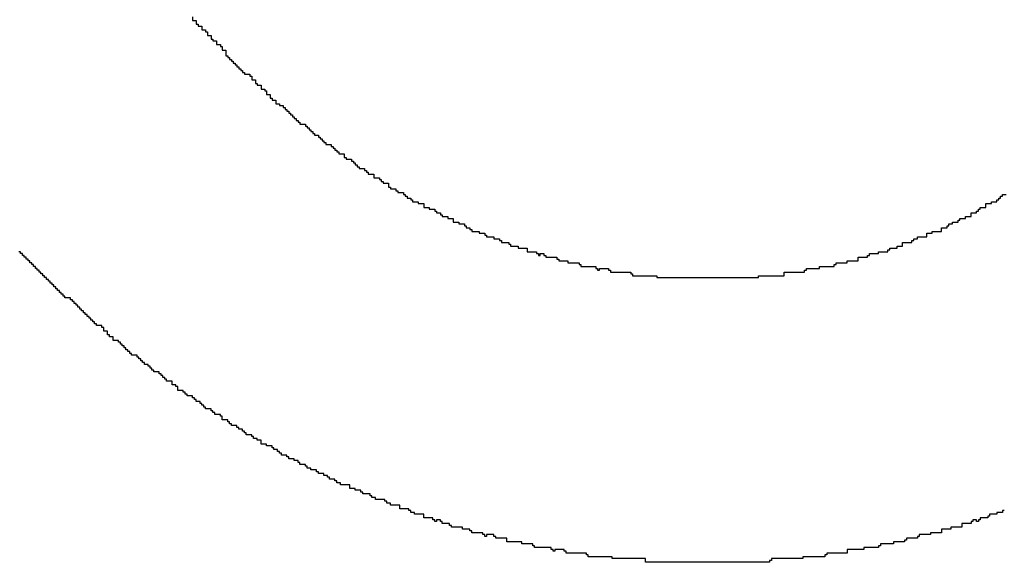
# Model space of a CAD drawing. Header units: millimetres. Extents: x -0.08 to 3.17, y -0.08 to 4.88.
# Tile 31 of 256: x 1.24 to 1.38, y 0.31 to 0.39. Entities that reach past the tile are written whole.
import ezdxf

# ---------------------------------------------------------------- set-up
doc = ezdxf.new("R2010")
doc.units = ezdxf.units.MM
doc.header["$MEASUREMENT"] = 0
doc.layers.add('TopOverlay', color=2, linetype='Continuous')

msp = doc.modelspace()

# ---------------------------------------------------------------- linework, layer by layer
at = {"layer": 'TopOverlay'}
for p, q in [((1.26187, 0.38976), (1.26187, 0.38924)), ((1.26187, 0.38924), (1.26239, 0.38924)), ((1.26239, 0.38924), (1.26239, 0.38872)), ((1.26239, 0.38872), (1.26265, 0.38872)), ((1.26265, 0.38872), (1.26265, 0.38846)), ((1.26265, 0.38846), (1.26317, 0.38846)), ((1.26317, 0.38846), (1.26317, 0.38794)), ((1.26317, 0.38794), (1.26369, 0.38794)), ((1.26369, 0.38794), (1.26369, 0.38768)), ((1.26369, 0.38768), (1.26395, 0.38768)), ((1.26395, 0.38768), (1.26395, 0.38716)), ((1.26395, 0.38716), (1.26447, 0.38716)), ((1.26447, 0.38716), (1.26447, 0.38664)), ((1.26447, 0.38664), (1.26473, 0.38664)), ((1.26473, 0.38664), (1.26473, 0.38638)), ((1.26473, 0.38638), (1.26525, 0.38638)), ((1.26525, 0.38638), (1.26525, 0.38586)), ((1.26525, 0.38586), (1.26577, 0.38586)), ((1.26577, 0.38586), (1.26577, 0.3856)), ((1.26577, 0.3856), (1.26603, 0.3856)), ((1.26603, 0.3856), (1.26603, 0.38508)), ((1.26603, 0.38508), (1.26655, 0.38508)), ((1.26655, 0.38508), (1.26655, 0.3843)), ((1.26655, 0.3843), (1.26681, 0.3843)), ((1.26681, 0.3843), (1.26681, 0.38404)), ((1.26681, 0.38404), (1.26707, 0.38404)), ((1.26707, 0.38404), (1.26707, 0.38378)), ((1.26707, 0.38378), (1.26733, 0.38378)), ((1.26733, 0.38378), (1.26733, 0.38352)), ((1.26733, 0.38352), (1.26759, 0.38352)), ((1.26759, 0.38352), (1.26759, 0.38326)), ((1.26759, 0.38326), (1.26785, 0.38326)), ((1.26785, 0.38326), (1.26785, 0.383)), ((1.26785, 0.383), (1.26811, 0.383)), ((1.26811, 0.383), (1.26811, 0.38274)), ((1.26811, 0.38274), (1.26837, 0.38274)), ((1.26837, 0.38274), (1.26837, 0.38248)), ((1.26837, 0.38248), (1.26863, 0.38248)), ((1.26863, 0.38248), (1.26863, 0.38222)), ((1.26863, 0.38222), (1.26889, 0.38222)), ((1.26889, 0.38222), (1.26889, 0.38196)), ((1.26889, 0.38196), (1.26915, 0.38196)), ((1.26915, 0.38196), (1.26915, 0.3817)), ((1.26915, 0.3817), (1.26993, 0.3817)), ((1.26993, 0.3817), (1.26993, 0.38144)), ((1.26993, 0.38144), (1.27019, 0.38144)), ((1.27019, 0.38144), (1.27019, 0.38092)), ((1.27019, 0.38092), (1.27071, 0.38092)), ((1.27071, 0.38092), (1.27071, 0.3804)), ((1.27071, 0.3804), (1.27097, 0.3804)), ((1.27097, 0.3804), (1.27097, 0.38014)), ((1.27097, 0.38014), (1.27149, 0.38014)), ((1.27149, 0.38014), (1.27149, 0.37962)), ((1.27149, 0.37962), (1.27201, 0.37962)), ((1.27201, 0.37962), (1.27201, 0.37936)), ((1.27201, 0.37936), (1.27227, 0.37936)), ((1.27227, 0.37936), (1.27227, 0.37884)), ((1.27227, 0.37884), (1.27279, 0.37884)), ((1.27279, 0.37884), (1.27279, 0.37832)), ((1.27279, 0.37832), (1.27305, 0.37832)), ((1.27305, 0.37832), (1.27305, 0.37806)), ((1.27305, 0.37806), (1.27357, 0.37806)), ((1.27357, 0.37806), (1.27357, 0.37754)), ((1.27357, 0.37754), (1.27409, 0.37754)), ((1.27409, 0.37754), (1.27409, 0.37728)), ((1.27409, 0.37728), (1.27461, 0.37728)), ((1.27461, 0.37728), (1.27461, 0.37702)), ((1.27461, 0.37702), (1.27487, 0.37702)), ((1.27487, 0.37702), (1.27487, 0.37676)), ((1.27487, 0.37676), (1.27513, 0.37676)), ((1.27513, 0.37676), (1.27513, 0.3765)), ((1.27513, 0.3765), (1.27539, 0.3765)), ((1.27539, 0.3765), (1.27539, 0.37624)), ((1.27539, 0.37624), (1.27565, 0.37624)), ((1.27565, 0.37624), (1.27565, 0.37598)), ((1.27565, 0.37598), (1.27591, 0.37598)), ((1.27591, 0.37598), (1.27591, 0.37572)), ((1.27591, 0.37572), (1.27617, 0.37572)), ((1.27617, 0.37572), (1.27617, 0.37546)), ((1.27617, 0.37546), (1.27643, 0.37546)), ((1.27643, 0.37546), (1.27643, 0.3752)), ((1.27643, 0.3752), (1.27669, 0.3752)), ((1.27669, 0.3752), (1.27669, 0.37494)), ((1.27669, 0.37494), (1.27695, 0.37494)), ((1.27695, 0.37494), (1.27695, 0.37468)), ((1.27695, 0.37468), (1.27773, 0.37468)), ((1.27773, 0.37468), (1.27773, 0.37442)), ((1.27773, 0.37442), (1.27799, 0.37442)), ((1.27799, 0.37442), (1.27799, 0.37416)), ((1.27799, 0.37416), (1.27825, 0.37416)), ((1.27825, 0.37416), (1.27825, 0.3739)), ((1.27825, 0.3739), (1.27851, 0.3739)), ((1.27851, 0.3739), (1.27851, 0.37364)), ((1.27851, 0.37364), (1.27877, 0.37364)), ((1.27877, 0.37364), (1.27877, 0.37338)), ((1.27877, 0.37338), (1.27903, 0.37338)), ((1.27903, 0.37338), (1.27903, 0.37312)), ((1.27903, 0.37312), (1.27955, 0.37312)), ((1.27955, 0.37312), (1.27955, 0.37286)), ((1.27955, 0.37286), (1.27981, 0.37286)), ((1.27981, 0.37286), (1.27981, 0.3726)), ((1.27981, 0.3726), (1.28007, 0.3726)), ((1.28007, 0.3726), (1.28007, 0.37234)), ((1.28007, 0.37234), (1.28033, 0.37234)), ((1.28033, 0.37234), (1.28033, 0.37208)), ((1.28033, 0.37208), (1.28059, 0.37208)), ((1.28059, 0.37208), (1.28059, 0.37182)), ((1.28059, 0.37182), (1.28137, 0.37182)), ((1.28137, 0.37182), (1.28137, 0.37156)), ((1.28137, 0.37156), (1.28163, 0.37156)), ((1.28163, 0.37156), (1.28163, 0.3713)), ((1.28163, 0.3713), (1.28189, 0.3713)), ((1.28189, 0.3713), (1.28189, 0.37104)), ((1.28189, 0.37104), (1.28215, 0.37104)), ((1.28215, 0.37104), (1.28215, 0.37078)), ((1.28215, 0.37078), (1.28241, 0.37078)), ((1.28241, 0.37078), (1.28241, 0.37052)), ((1.28241, 0.37052), (1.28319, 0.37052)), ((1.28319, 0.37052), (1.28319, 0.37)), ((1.28319, 0.37), (1.28345, 0.37)), ((1.28345, 0.37), (1.28345, 0.36974)), ((1.28345, 0.36974), (1.28423, 0.36974)), ((1.28423, 0.36974), (1.28423, 0.36948)), ((1.28423, 0.36948), (1.28449, 0.36948)), ((1.28449, 0.36948), (1.28449, 0.36922)), ((1.28449, 0.36922), (1.28475, 0.36922)), ((1.28475, 0.36922), (1.28475, 0.36896)), ((1.28475, 0.36896), (1.28501, 0.36896)), ((1.28501, 0.36896), (1.28501, 0.3687)), ((1.28501, 0.3687), (1.28527, 0.3687)), ((1.28527, 0.3687), (1.28527, 0.36844)), ((1.28527, 0.36844), (1.28605, 0.36844)), ((1.28605, 0.36844), (1.28605, 0.36818)), ((1.28605, 0.36818), (1.28631, 0.36818)), ((1.28631, 0.36818), (1.28631, 0.36792)), ((1.28631, 0.36792), (1.28657, 0.36792)), ((1.28657, 0.36792), (1.28657, 0.36766)), ((1.28657, 0.36766), (1.28735, 0.36766)), ((1.28735, 0.36766), (1.28735, 0.36714)), ((1.28735, 0.36714), (1.28813, 0.36714)), ((1.28813, 0.36714), (1.28813, 0.36688)), ((1.28813, 0.36688), (1.28839, 0.36688)), ((1.28839, 0.36688), (1.28839, 0.36662)), ((1.28839, 0.36662), (1.28865, 0.36662)), ((1.28865, 0.36662), (1.28865, 0.36636)), ((1.28865, 0.36636), (1.28943, 0.36636)), ((1.28943, 0.36636), (1.28943, 0.36584)), ((1.28943, 0.36584), (1.28969, 0.36584)), ((1.28969, 0.36584), (1.28969, 0.36558)), ((1.28969, 0.36558), (1.29047, 0.36558)), ((1.29047, 0.36558), (1.29047, 0.36532)), ((1.29047, 0.36532), (1.29073, 0.36532)), ((1.29073, 0.36532), (1.29073, 0.36506)), ((1.29073, 0.36506), (1.29151, 0.36506)), ((1.29151, 0.36506), (1.29151, 0.3648)), ((1.29151, 0.3648), (1.29177, 0.3648)), ((1.29177, 0.3648), (1.29177, 0.36454)), ((1.29177, 0.36454), (1.29203, 0.36454)), ((1.29203, 0.36454), (1.29203, 0.36428)), ((1.29203, 0.36428), (1.29255, 0.36428)), ((1.29255, 0.36428), (1.29255, 0.36402)), ((1.37524, 0.36402), (1.37524, 0.36428)), ((1.37524, 0.36428), (1.3755, 0.36428)), ((1.3755, 0.36428), (1.3755, 0.36454)), ((1.3755, 0.36454), (1.37576, 0.36454)), ((1.37576, 0.36454), (1.37576, 0.3648)), ((1.37576, 0.3648), (1.37628, 0.3648)), ((1.29255, 0.36402), (1.29281, 0.36402)), ((1.29281, 0.36402), (1.29281, 0.36376)), ((1.29281, 0.36376), (1.29359, 0.36376)), ((1.29359, 0.36376), (1.29359, 0.3635)), ((1.29359, 0.3635), (1.29437, 0.3635)), ((1.29437, 0.3635), (1.29437, 0.36298)), ((1.29437, 0.36298), (1.29515, 0.36298)), ((1.29515, 0.36298), (1.29515, 0.36272)), ((1.37264, 0.36272), (1.37264, 0.36298)), ((1.37264, 0.36298), (1.37342, 0.36298)), ((1.37342, 0.36298), (1.37342, 0.3635)), ((1.37342, 0.3635), (1.3742, 0.3635)), ((1.3742, 0.3635), (1.3742, 0.36376)), ((1.3742, 0.36376), (1.37498, 0.36376)), ((1.37498, 0.36376), (1.37498, 0.36402)), ((1.37498, 0.36402), (1.37524, 0.36402)), ((1.29515, 0.36272), (1.29593, 0.36272)), ((1.29593, 0.36272), (1.29593, 0.36246)), ((1.29593, 0.36246), (1.29619, 0.36246)), ((1.29619, 0.36246), (1.29619, 0.3622)), ((1.29619, 0.3622), (1.29671, 0.3622)), ((1.29671, 0.3622), (1.29671, 0.36194)), ((1.29671, 0.36194), (1.29697, 0.36194)), ((1.29697, 0.36194), (1.29697, 0.36168)), ((1.29697, 0.36168), (1.29775, 0.36168)), ((1.29775, 0.36168), (1.29775, 0.36142)), ((1.29775, 0.36142), (1.29853, 0.36142)), ((1.29853, 0.36142), (1.29853, 0.3609)), ((1.36978, 0.36116), (1.36978, 0.36142)), ((1.36978, 0.36142), (1.37056, 0.36142)), ((1.37056, 0.36142), (1.37056, 0.36168)), ((1.37056, 0.36168), (1.37134, 0.36168)), ((1.37134, 0.36168), (1.37134, 0.3622)), ((1.37134, 0.3622), (1.37212, 0.3622)), ((1.37212, 0.3622), (1.37212, 0.36246)), ((1.37212, 0.36246), (1.37238, 0.36246)), ((1.37238, 0.36246), (1.37238, 0.36272)), ((1.37238, 0.36272), (1.37264, 0.36272)), ((1.29853, 0.3609), (1.29931, 0.3609)), ((1.29931, 0.3609), (1.29931, 0.36064)), ((1.29931, 0.36064), (1.30009, 0.36064)), ((1.30009, 0.36064), (1.30009, 0.36038)), ((1.30009, 0.36038), (1.30035, 0.36038)), ((1.30035, 0.36038), (1.30035, 0.36012)), ((1.30035, 0.36012), (1.30087, 0.36012)), ((1.30087, 0.36012), (1.30087, 0.35986)), ((1.36718, 0.3596), (1.36718, 0.36012)), ((1.36718, 0.36012), (1.36796, 0.36012)), ((1.36796, 0.36012), (1.36796, 0.36038)), ((1.36796, 0.36038), (1.36822, 0.36038)), ((1.36822, 0.36038), (1.36822, 0.36064)), ((1.36822, 0.36064), (1.36874, 0.36064)), ((1.36874, 0.36064), (1.36874, 0.3609)), ((1.36874, 0.3609), (1.36952, 0.3609)), ((1.36952, 0.3609), (1.36952, 0.36116)), ((1.36952, 0.36116), (1.36978, 0.36116)), ((1.30087, 0.35986), (1.30113, 0.35986)), ((1.30113, 0.35986), (1.30113, 0.3596)), ((1.30113, 0.3596), (1.30217, 0.3596)), ((1.30217, 0.3596), (1.30217, 0.35934)), ((1.30217, 0.35934), (1.30295, 0.35934)), ((1.30295, 0.35934), (1.30295, 0.35908)), ((1.30295, 0.35908), (1.30321, 0.35908)), ((1.30321, 0.35908), (1.30321, 0.35882)), ((1.30321, 0.35882), (1.30425, 0.35882)), ((1.30425, 0.35882), (1.30425, 0.35856)), ((1.3638, 0.35856), (1.3638, 0.35882)), ((1.3638, 0.35882), (1.3651, 0.35882)), ((1.3651, 0.35882), (1.3651, 0.35934)), ((1.3651, 0.35934), (1.36588, 0.35934)), ((1.36588, 0.35934), (1.36588, 0.3596)), ((1.36588, 0.3596), (1.36718, 0.3596)), ((1.30425, 0.35856), (1.30503, 0.35856)), ((1.30503, 0.35856), (1.30503, 0.3583)), ((1.30503, 0.3583), (1.30529, 0.3583)), ((1.30529, 0.3583), (1.30529, 0.35804)), ((1.30529, 0.35804), (1.30633, 0.35804)), ((1.30633, 0.35804), (1.30633, 0.35778)), ((1.30633, 0.35778), (1.30659, 0.35778)), ((1.30659, 0.35778), (1.30659, 0.35752)), ((1.30659, 0.35752), (1.30763, 0.35752)), ((1.30763, 0.35752), (1.30763, 0.35726)), ((1.30763, 0.35726), (1.30893, 0.35726)), ((1.30893, 0.35726), (1.30893, 0.35674)), ((1.3599, 0.357), (1.3599, 0.35726)), ((1.3599, 0.35726), (1.36094, 0.35726)), ((1.36094, 0.35726), (1.36094, 0.35752)), ((1.36094, 0.35752), (1.36172, 0.35752)), ((1.36172, 0.35752), (1.36172, 0.35804)), ((1.36172, 0.35804), (1.36302, 0.35804)), ((1.36302, 0.35804), (1.36302, 0.3583)), ((1.36302, 0.3583), (1.36328, 0.3583)), ((1.36328, 0.3583), (1.36328, 0.35856)), ((1.36328, 0.35856), (1.3638, 0.35856)), ((1.23768, 0.35674), (1.23742, 0.35674)), ((1.23768, 0.35648), (1.23768, 0.35674)), ((1.23794, 0.35648), (1.23768, 0.35648)), ((1.23794, 0.35622), (1.23794, 0.35648)), ((1.2382, 0.35622), (1.23794, 0.35622)), ((1.2382, 0.35596), (1.2382, 0.35622)), ((1.23846, 0.35596), (1.2382, 0.35596)), ((1.23846, 0.3557), (1.23846, 0.35596)), ((1.30893, 0.35674), (1.31023, 0.35674)), ((1.31023, 0.35674), (1.31023, 0.35648)), ((1.31023, 0.35648), (1.31049, 0.35648)), ((1.31049, 0.35648), (1.31049, 0.35622)), ((1.31049, 0.35622), (1.31075, 0.35622)), ((1.31075, 0.35622), (1.31075, 0.35648)), ((1.31075, 0.35648), (1.31127, 0.35648)), ((1.31127, 0.35648), (1.31127, 0.35622)), ((1.31127, 0.35622), (1.31153, 0.35622)), ((1.31153, 0.35622), (1.31153, 0.35596)), ((1.31153, 0.35596), (1.31309, 0.35596)), ((1.31309, 0.35596), (1.31309, 0.3557)), ((1.35548, 0.35544), (1.35548, 0.35596)), ((1.35548, 0.35596), (1.35678, 0.35596)), ((1.35678, 0.35596), (1.35678, 0.35622)), ((1.35678, 0.35622), (1.35704, 0.35622)), ((1.35704, 0.35622), (1.35704, 0.35648)), ((1.35704, 0.35648), (1.35834, 0.35648)), ((1.35834, 0.35648), (1.35834, 0.35674)), ((1.35834, 0.35674), (1.35964, 0.35674)), ((1.35964, 0.35674), (1.35964, 0.357)), ((1.35964, 0.357), (1.3599, 0.357)), ((1.23872, 0.3557), (1.23846, 0.3557)), ((1.23872, 0.35544), (1.23872, 0.3557)), ((1.23898, 0.35544), (1.23872, 0.35544)), ((1.23898, 0.35518), (1.23898, 0.35544)), ((1.23924, 0.35518), (1.23898, 0.35518)), ((1.23924, 0.35492), (1.23924, 0.35518)), ((1.2395, 0.35492), (1.23924, 0.35492)), ((1.2395, 0.35466), (1.2395, 0.35492)), ((1.23976, 0.35466), (1.2395, 0.35466)), ((1.23976, 0.3544), (1.23976, 0.35466)), ((1.31309, 0.3557), (1.31335, 0.3557)), ((1.31335, 0.3557), (1.31335, 0.35544)), ((1.31335, 0.35544), (1.31465, 0.35544)), ((1.31465, 0.35544), (1.31465, 0.35518)), ((1.31465, 0.35518), (1.31621, 0.35518)), ((1.31621, 0.35518), (1.31621, 0.35492)), ((1.31621, 0.35492), (1.31647, 0.35492)), ((1.31647, 0.35492), (1.31647, 0.35466)), ((1.31647, 0.35466), (1.31855, 0.35466)), ((1.31855, 0.35466), (1.31855, 0.3544)), ((1.35002, 0.3544), (1.35002, 0.35466)), ((1.35002, 0.35466), (1.3521, 0.35466)), ((1.3521, 0.35466), (1.3521, 0.35492)), ((1.3521, 0.35492), (1.35236, 0.35492)), ((1.35236, 0.35492), (1.35236, 0.35518)), ((1.35236, 0.35518), (1.35392, 0.35518)), ((1.35392, 0.35518), (1.35392, 0.35544)), ((1.35392, 0.35544), (1.35548, 0.35544)), ((1.24002, 0.3544), (1.23976, 0.3544)), ((1.24002, 0.35414), (1.24002, 0.3544)), ((1.24028, 0.35414), (1.24002, 0.35414)), ((1.24028, 0.35388), (1.24028, 0.35414)), ((1.24054, 0.35388), (1.24028, 0.35388)), ((1.24054, 0.35362), (1.24054, 0.35388)), ((1.2408, 0.35362), (1.24054, 0.35362)), ((1.2408, 0.35336), (1.2408, 0.35362)), ((1.24106, 0.35336), (1.2408, 0.35336)), ((1.24106, 0.3531), (1.24106, 0.35336)), ((1.24132, 0.3531), (1.24106, 0.3531)), ((1.24132, 0.35284), (1.24132, 0.3531)), ((1.31855, 0.3544), (1.31881, 0.3544)), ((1.31881, 0.3544), (1.31881, 0.35414)), ((1.31881, 0.35414), (1.31907, 0.35414)), ((1.31907, 0.35414), (1.31907, 0.3544)), ((1.31907, 0.3544), (1.32037, 0.3544)), ((1.32037, 0.3544), (1.32037, 0.35414)), ((1.32037, 0.35414), (1.32063, 0.35414)), ((1.32063, 0.35414), (1.32063, 0.35388)), ((1.32063, 0.35388), (1.32349, 0.35388)), ((1.32349, 0.35388), (1.32349, 0.35362)), ((1.32349, 0.35362), (1.32375, 0.35362)), ((1.32375, 0.35362), (1.32375, 0.35336)), ((1.32375, 0.35336), (1.32714, 0.35336)), ((1.32714, 0.35336), (1.32714, 0.3531)), ((1.32714, 0.3531), (1.34144, 0.3531)), ((1.34144, 0.3531), (1.34144, 0.35336)), ((1.34144, 0.35336), (1.34508, 0.35336)), ((1.34508, 0.35336), (1.34508, 0.35388)), ((1.34508, 0.35388), (1.34794, 0.35388)), ((1.34794, 0.35388), (1.34794, 0.35414)), ((1.34794, 0.35414), (1.3482, 0.35414)), ((1.3482, 0.35414), (1.3482, 0.3544)), ((1.3482, 0.3544), (1.35002, 0.3544)), ((1.24158, 0.35284), (1.24132, 0.35284)), ((1.24158, 0.35258), (1.24158, 0.35284)), ((1.24184, 0.35258), (1.24158, 0.35258)), ((1.24184, 0.35232), (1.24184, 0.35258)), ((1.2421, 0.35232), (1.24184, 0.35232)), ((1.2421, 0.35206), (1.2421, 0.35232)), ((1.24236, 0.35206), (1.2421, 0.35206)), ((1.24236, 0.3518), (1.24236, 0.35206)), ((1.24262, 0.3518), (1.24236, 0.3518)), ((1.24262, 0.35154), (1.24262, 0.3518)), ((1.24288, 0.35154), (1.24262, 0.35154)), ((1.24288, 0.35128), (1.24288, 0.35154)), ((1.24314, 0.35128), (1.24288, 0.35128)), ((1.24314, 0.35102), (1.24314, 0.35128)), ((1.2434, 0.35102), (1.24314, 0.35102)), ((1.2434, 0.35076), (1.2434, 0.35102)), ((1.24366, 0.35076), (1.2434, 0.35076)), ((1.24366, 0.3505), (1.24366, 0.35076)), ((1.24392, 0.3505), (1.24366, 0.3505)), ((1.24392, 0.35024), (1.24392, 0.3505)), ((1.2447, 0.35024), (1.24392, 0.35024)), ((1.2447, 0.34998), (1.2447, 0.35024)), ((1.24496, 0.34998), (1.2447, 0.34998)), ((1.24496, 0.34972), (1.24496, 0.34998)), ((1.24522, 0.34972), (1.24496, 0.34972)), ((1.24522, 0.34946), (1.24522, 0.34972)), ((1.24548, 0.34946), (1.24522, 0.34946)), ((1.24548, 0.3492), (1.24548, 0.34946)), ((1.24574, 0.3492), (1.24548, 0.3492)), ((1.24574, 0.34894), (1.24574, 0.3492)), ((1.246, 0.34894), (1.24574, 0.34894)), ((1.246, 0.34868), (1.246, 0.34894)), ((1.24626, 0.34868), (1.246, 0.34868)), ((1.24626, 0.34842), (1.24626, 0.34868)), ((1.24652, 0.34842), (1.24626, 0.34842)), ((1.24652, 0.34816), (1.24652, 0.34842)), ((1.24678, 0.34816), (1.24652, 0.34816)), ((1.24678, 0.3479), (1.24678, 0.34816)), ((1.24704, 0.3479), (1.24678, 0.3479)), ((1.24704, 0.34764), (1.24704, 0.3479)), ((1.2473, 0.34764), (1.24704, 0.34764)), ((1.2473, 0.34738), (1.2473, 0.34764)), ((1.24756, 0.34738), (1.2473, 0.34738)), ((1.24756, 0.34712), (1.24756, 0.34738)), ((1.24782, 0.34712), (1.24756, 0.34712)), ((1.24782, 0.34686), (1.24782, 0.34712)), ((1.24808, 0.34686), (1.24782, 0.34686)), ((1.24808, 0.3466), (1.24808, 0.34686)), ((1.24834, 0.3466), (1.24808, 0.3466)), ((1.24834, 0.34634), (1.24834, 0.3466)), ((1.24912, 0.34634), (1.24834, 0.34634)), ((1.24912, 0.34608), (1.24912, 0.34634)), ((1.24938, 0.34608), (1.24912, 0.34608)), ((1.24938, 0.34556), (1.24938, 0.34608)), ((1.2499, 0.34556), (1.24938, 0.34556)), ((1.2499, 0.34504), (1.2499, 0.34556)), ((1.25016, 0.34504), (1.2499, 0.34504)), ((1.25016, 0.34478), (1.25016, 0.34504)), ((1.25068, 0.34478), (1.25016, 0.34478)), ((1.25068, 0.34426), (1.25068, 0.34478)), ((1.25146, 0.34426), (1.25068, 0.34426)), ((1.25146, 0.344), (1.25146, 0.34426)), ((1.25172, 0.344), (1.25146, 0.344)), ((1.25172, 0.34374), (1.25172, 0.344)), ((1.25198, 0.34374), (1.25172, 0.34374)), ((1.25198, 0.34348), (1.25198, 0.34374)), ((1.25224, 0.34348), (1.25198, 0.34348)), ((1.25224, 0.34322), (1.25224, 0.34348)), ((1.2525, 0.34322), (1.25224, 0.34322)), ((1.2525, 0.34296), (1.2525, 0.34322)), ((1.25276, 0.34296), (1.2525, 0.34296)), ((1.25276, 0.3427), (1.25276, 0.34296)), ((1.25302, 0.3427), (1.25276, 0.3427)), ((1.25302, 0.34244), (1.25302, 0.3427)), ((1.25328, 0.34244), (1.25302, 0.34244)), ((1.25328, 0.34218), (1.25328, 0.34244)), ((1.25406, 0.34218), (1.25328, 0.34218)), ((1.25406, 0.34192), (1.25406, 0.34218)), ((1.25432, 0.34192), (1.25406, 0.34192)), ((1.25432, 0.34166), (1.25432, 0.34192)), ((1.25458, 0.34166), (1.25432, 0.34166)), ((1.25458, 0.3414), (1.25458, 0.34166)), ((1.25484, 0.3414), (1.25458, 0.3414)), ((1.25484, 0.34114), (1.25484, 0.3414)), ((1.2551, 0.34114), (1.25484, 0.34114)), ((1.2551, 0.34088), (1.2551, 0.34114)), ((1.25562, 0.34088), (1.2551, 0.34088)), ((1.25562, 0.34062), (1.25562, 0.34088)), ((1.25588, 0.34062), (1.25562, 0.34062)), ((1.25588, 0.34036), (1.25588, 0.34062)), ((1.25614, 0.34036), (1.25588, 0.34036)), ((1.25614, 0.3401), (1.25614, 0.34036)), ((1.2564, 0.3401), (1.25614, 0.3401)), ((1.2564, 0.33984), (1.2564, 0.3401)), ((1.25718, 0.33984), (1.2564, 0.33984)), ((1.25718, 0.33958), (1.25718, 0.33984)), ((1.25744, 0.33958), (1.25718, 0.33958)), ((1.25744, 0.33932), (1.25744, 0.33958)), ((1.2577, 0.33932), (1.25744, 0.33932)), ((1.2577, 0.33906), (1.2577, 0.33932)), ((1.25796, 0.33906), (1.2577, 0.33906)), ((1.25796, 0.3388), (1.25796, 0.33906)), ((1.25822, 0.3388), (1.25796, 0.3388)), ((1.25822, 0.33854), (1.25822, 0.3388)), ((1.259, 0.33854), (1.25822, 0.33854)), ((1.259, 0.33802), (1.259, 0.33854)), ((1.25952, 0.33802), (1.259, 0.33802)), ((1.25952, 0.33776), (1.25952, 0.33802)), ((1.25978, 0.33776), (1.25952, 0.33776)), ((1.25978, 0.33724), (1.25978, 0.33776)), ((1.26056, 0.33724), (1.25978, 0.33724)), ((1.26056, 0.33698), (1.26056, 0.33724)), ((1.26083, 0.33698), (1.26056, 0.33698)), ((1.26083, 0.33672), (1.26083, 0.33698)), ((1.26109, 0.33672), (1.26083, 0.33672)), ((1.26109, 0.33646), (1.26109, 0.33672)), ((1.26187, 0.33646), (1.26109, 0.33646)), ((1.26187, 0.3362), (1.26187, 0.33646)), ((1.26213, 0.3362), (1.26187, 0.3362)), ((1.26213, 0.33593), (1.26213, 0.3362)), ((1.26239, 0.33593), (1.26213, 0.33593)), ((1.26239, 0.33567), (1.26239, 0.33593)), ((1.26291, 0.33567), (1.26239, 0.33567)), ((1.26291, 0.33541), (1.26291, 0.33567)), ((1.26317, 0.33541), (1.26291, 0.33541)), ((1.26317, 0.33515), (1.26317, 0.33541)), ((1.26343, 0.33515), (1.26317, 0.33515)), ((1.26343, 0.33489), (1.26343, 0.33515)), ((1.26369, 0.33489), (1.26343, 0.33489)), ((1.26369, 0.33463), (1.26369, 0.33489)), ((1.26447, 0.33463), (1.26369, 0.33463)), ((1.26447, 0.33437), (1.26447, 0.33463)), ((1.26473, 0.33437), (1.26447, 0.33437)), ((1.26473, 0.33411), (1.26473, 0.33437)), ((1.26499, 0.33411), (1.26473, 0.33411)), ((1.26499, 0.33385), (1.26499, 0.33411)), ((1.26577, 0.33385), (1.26499, 0.33385)), ((1.26577, 0.33359), (1.26577, 0.33385)), ((1.26603, 0.33359), (1.26577, 0.33359)), ((1.26603, 0.33307), (1.26603, 0.33359)), ((1.26681, 0.33307), (1.26603, 0.33307)), ((1.26681, 0.33281), (1.26681, 0.33307)), ((1.26707, 0.33281), (1.26681, 0.33281)), ((1.26707, 0.33255), (1.26707, 0.33281)), ((1.26733, 0.33255), (1.26707, 0.33255)), ((1.26733, 0.33229), (1.26733, 0.33255)), ((1.26811, 0.33229), (1.26733, 0.33229)), ((1.26811, 0.33203), (1.26811, 0.33229)), ((1.26837, 0.33203), (1.26811, 0.33203)), ((1.26837, 0.33177), (1.26837, 0.33203)), ((1.26889, 0.33177), (1.26837, 0.33177)), ((1.26889, 0.33151), (1.26889, 0.33177)), ((1.26915, 0.33151), (1.26889, 0.33151)), ((1.26915, 0.33125), (1.26915, 0.33151)), ((1.26941, 0.33125), (1.26915, 0.33125)), ((1.26941, 0.33099), (1.26941, 0.33125)), ((1.27019, 0.33099), (1.26941, 0.33099)), ((1.27019, 0.33073), (1.27019, 0.33099)), ((1.27045, 0.33073), (1.27019, 0.33073)), ((1.27045, 0.33047), (1.27045, 0.33073)), ((1.27097, 0.33047), (1.27045, 0.33047)), ((1.27097, 0.33021), (1.27097, 0.33047)), ((1.27149, 0.33021), (1.27097, 0.33021)), ((1.27149, 0.32969), (1.27149, 0.33021)), ((1.27227, 0.32969), (1.27149, 0.32969)), ((1.27227, 0.32943), (1.27227, 0.32969)), ((1.27305, 0.32943), (1.27227, 0.32943)), ((1.27305, 0.32917), (1.27305, 0.32943)), ((1.27331, 0.32917), (1.27305, 0.32917)), ((1.27331, 0.32891), (1.27331, 0.32917)), ((1.27383, 0.32891), (1.27331, 0.32891)), ((1.27383, 0.32865), (1.27383, 0.32891)), ((1.27409, 0.32865), (1.27383, 0.32865)), ((1.27409, 0.32839), (1.27409, 0.32865)), ((1.27435, 0.32839), (1.27409, 0.32839)), ((1.27435, 0.32813), (1.27435, 0.32839)), ((1.27513, 0.32813), (1.27435, 0.32813)), ((1.27513, 0.32787), (1.27513, 0.32813)), ((1.27539, 0.32787), (1.27513, 0.32787)), ((1.27539, 0.32761), (1.27539, 0.32787)), ((1.27617, 0.32761), (1.27539, 0.32761)), ((1.27617, 0.32735), (1.27617, 0.32761)), ((1.27669, 0.32735), (1.27617, 0.32735)), ((1.27669, 0.32709), (1.27669, 0.32735)), ((1.27695, 0.32709), (1.27669, 0.32709)), ((1.27695, 0.32683), (1.27695, 0.32709)), ((1.27773, 0.32683), (1.27695, 0.32683)), ((1.27773, 0.32657), (1.27773, 0.32683)), ((1.27799, 0.32657), (1.27773, 0.32657)), ((1.27799, 0.32631), (1.27799, 0.32657)), ((1.27851, 0.32631), (1.27799, 0.32631)), ((1.27851, 0.32605), (1.27851, 0.32631)), ((1.27929, 0.32605), (1.27851, 0.32605)), ((1.27929, 0.32579), (1.27929, 0.32605)), ((1.27955, 0.32579), (1.27929, 0.32579)), ((1.27955, 0.32553), (1.27955, 0.32579)), ((1.28033, 0.32553), (1.27955, 0.32553)), ((1.28033, 0.32527), (1.28033, 0.32553)), ((1.28085, 0.32527), (1.28033, 0.32527)), ((1.28085, 0.32501), (1.28085, 0.32527)), ((1.28111, 0.32501), (1.28085, 0.32501)), ((1.28111, 0.32475), (1.28111, 0.32501)), ((1.28189, 0.32475), (1.28111, 0.32475)), ((1.28189, 0.32449), (1.28189, 0.32475)), ((1.28215, 0.32449), (1.28189, 0.32449)), ((1.28215, 0.32423), (1.28215, 0.32449)), ((1.28267, 0.32423), (1.28215, 0.32423)), ((1.28267, 0.32397), (1.28267, 0.32423)), ((1.28397, 0.32397), (1.28267, 0.32397)), ((1.28397, 0.32345), (1.28397, 0.32397)), ((1.28475, 0.32345), (1.28397, 0.32345)), ((1.28475, 0.32319), (1.28475, 0.32345)), ((1.28553, 0.32319), (1.28475, 0.32319)), ((1.28553, 0.32293), (1.28553, 0.32319)), ((1.28579, 0.32293), (1.28553, 0.32293)), ((1.28579, 0.32267), (1.28579, 0.32293)), ((1.28683, 0.32267), (1.28579, 0.32267)), ((1.28683, 0.32241), (1.28683, 0.32267)), ((1.28709, 0.32241), (1.28683, 0.32241)), ((1.28709, 0.32215), (1.28709, 0.32241)), ((1.28761, 0.32215), (1.28709, 0.32215)), ((1.28761, 0.32189), (1.28761, 0.32215)), ((1.28891, 0.32189), (1.28761, 0.32189)), ((1.28891, 0.32163), (1.28891, 0.32189)), ((1.28917, 0.32163), (1.28891, 0.32163)), ((1.28917, 0.32137), (1.28917, 0.32163)), ((1.28969, 0.32137), (1.28917, 0.32137)), ((1.28969, 0.32111), (1.28969, 0.32137)), ((1.29099, 0.32111), (1.28969, 0.32111)), ((1.29099, 0.32059), (1.29099, 0.32111)), ((1.29229, 0.32059), (1.29099, 0.32059)), ((1.29229, 0.32033), (1.29229, 0.32059)), ((1.29255, 0.32033), (1.29229, 0.32033)), ((1.29255, 0.32007), (1.29255, 0.32033)), ((1.29307, 0.32007), (1.29255, 0.32007)), ((1.29307, 0.31981), (1.29307, 0.32007)), ((1.37576, 0.32007), (1.37498, 0.32007)), ((1.37498, 0.32007), (1.37498, 0.31981)), ((1.37602, 0.32033), (1.37576, 0.32033)), ((1.37576, 0.32033), (1.37576, 0.32007)), ((1.29437, 0.31981), (1.29307, 0.31981)), ((1.29437, 0.31929), (1.29437, 0.31981)), ((1.29567, 0.31929), (1.29437, 0.31929)), ((1.29567, 0.31903), (1.29567, 0.31929)), ((1.29593, 0.31903), (1.29567, 0.31903)), ((1.29593, 0.31877), (1.29593, 0.31903)), ((1.29619, 0.31877), (1.29593, 0.31877)), ((1.29671, 0.31903), (1.29619, 0.31903)), ((1.29619, 0.31903), (1.29619, 0.31877)), ((1.29671, 0.31877), (1.29671, 0.31903)), ((1.29697, 0.31877), (1.29671, 0.31877)), ((1.29697, 0.31851), (1.29697, 0.31877)), ((1.29801, 0.31851), (1.29697, 0.31851)), ((1.29801, 0.31825), (1.29801, 0.31851)), ((1.37134, 0.31851), (1.37004, 0.31851)), ((1.37004, 0.31851), (1.37004, 0.31799)), ((1.3716, 0.31877), (1.37134, 0.31877)), ((1.37134, 0.31877), (1.37134, 0.31851)), ((1.37212, 0.31903), (1.3716, 0.31903)), ((1.3716, 0.31903), (1.3716, 0.31877)), ((1.37212, 0.31877), (1.37212, 0.31903)), ((1.37238, 0.31877), (1.37212, 0.31877)), ((1.37264, 0.31903), (1.37238, 0.31903)), ((1.37238, 0.31903), (1.37238, 0.31877)), ((1.37368, 0.31929), (1.37264, 0.31929)), ((1.37264, 0.31929), (1.37264, 0.31903)), ((1.37394, 0.31955), (1.37368, 0.31955)), ((1.37368, 0.31955), (1.37368, 0.31929)), ((1.37498, 0.31981), (1.37394, 0.31981)), ((1.37394, 0.31981), (1.37394, 0.31955)), ((1.29827, 0.31825), (1.29801, 0.31825)), ((1.29827, 0.31799), (1.29827, 0.31825)), ((1.29983, 0.31799), (1.29827, 0.31799)), ((1.29983, 0.31773), (1.29983, 0.31799)), ((1.30087, 0.31773), (1.29983, 0.31773)), ((1.30087, 0.31747), (1.30087, 0.31773)), ((1.30113, 0.31747), (1.30087, 0.31747)), ((1.30113, 0.31721), (1.30113, 0.31747)), ((1.30269, 0.31721), (1.30113, 0.31721)), ((1.30269, 0.31695), (1.30269, 0.31721)), ((1.36718, 0.31721), (1.36562, 0.31721)), ((1.36562, 0.31721), (1.36562, 0.31695)), ((1.36848, 0.31773), (1.36718, 0.31773)), ((1.36718, 0.31773), (1.36718, 0.31721)), ((1.37004, 0.31799), (1.36848, 0.31799)), ((1.36848, 0.31799), (1.36848, 0.31773)), ((1.30295, 0.31695), (1.30269, 0.31695)), ((1.30295, 0.31669), (1.30295, 0.31695)), ((1.30321, 0.31669), (1.30295, 0.31669)), ((1.30425, 0.31695), (1.30321, 0.31695)), ((1.30321, 0.31695), (1.30321, 0.31669)), ((1.30425, 0.31669), (1.30425, 0.31695)), ((1.30451, 0.31669), (1.30425, 0.31669)), ((1.30451, 0.31643), (1.30451, 0.31669)), ((1.30607, 0.31643), (1.30451, 0.31643)), ((1.30607, 0.31591), (1.30607, 0.31643)), ((1.30815, 0.31591), (1.30607, 0.31591)), ((1.30815, 0.31565), (1.30815, 0.31591)), ((1.36198, 0.31591), (1.36042, 0.31591)), ((1.36042, 0.31591), (1.36042, 0.31565)), ((1.36224, 0.31617), (1.36198, 0.31617)), ((1.36198, 0.31617), (1.36198, 0.31591)), ((1.3638, 0.31643), (1.36224, 0.31643)), ((1.36224, 0.31643), (1.36224, 0.31617)), ((1.36406, 0.31669), (1.3638, 0.31669)), ((1.3638, 0.31669), (1.3638, 0.31643)), ((1.36562, 0.31695), (1.36406, 0.31695)), ((1.36406, 0.31695), (1.36406, 0.31669)), ((1.30971, 0.31565), (1.30815, 0.31565)), ((1.30971, 0.31539), (1.30971, 0.31565)), ((1.30997, 0.31539), (1.30971, 0.31539)), ((1.30997, 0.31513), (1.30997, 0.31539)), ((1.31231, 0.31513), (1.30997, 0.31513)), ((1.31231, 0.31487), (1.31231, 0.31513)), ((1.31257, 0.31487), (1.31231, 0.31487)), ((1.31257, 0.31461), (1.31257, 0.31487)), ((1.31283, 0.31461), (1.31257, 0.31461)), ((1.31413, 0.31487), (1.31283, 0.31487)), ((1.31283, 0.31487), (1.31283, 0.31461)), ((1.31413, 0.31461), (1.31413, 0.31487)), ((1.31439, 0.31461), (1.31413, 0.31461)), ((1.31439, 0.31435), (1.31439, 0.31461)), ((1.31725, 0.31435), (1.31439, 0.31435)), ((1.31725, 0.31409), (1.31725, 0.31435)), ((1.35392, 0.31435), (1.35106, 0.31435)), ((1.35106, 0.31435), (1.35106, 0.31409)), ((1.35626, 0.31487), (1.35392, 0.31487)), ((1.35392, 0.31487), (1.35392, 0.31435)), ((1.35834, 0.31513), (1.35626, 0.31513)), ((1.35626, 0.31513), (1.35626, 0.31487)), ((1.3586, 0.31539), (1.35834, 0.31539)), ((1.35834, 0.31539), (1.35834, 0.31513)), ((1.36042, 0.31565), (1.3586, 0.31565)), ((1.3586, 0.31565), (1.3586, 0.31539)), ((1.31751, 0.31409), (1.31725, 0.31409)), ((1.31751, 0.31383), (1.31751, 0.31409)), ((1.32089, 0.31383), (1.31751, 0.31383)), ((1.32089, 0.31357), (1.32089, 0.31383)), ((1.32557, 0.31357), (1.32089, 0.31357)), ((1.32557, 0.31305), (1.32557, 0.31357)), ((1.343, 0.31305), (1.32557, 0.31305)), ((1.34326, 0.31331), (1.343, 0.31331)), ((1.343, 0.31331), (1.343, 0.31305)), ((1.34768, 0.31357), (1.34326, 0.31357)), ((1.34326, 0.31357), (1.34326, 0.31331)), ((1.3508, 0.31383), (1.34768, 0.31383)), ((1.34768, 0.31383), (1.34768, 0.31357)), ((1.35106, 0.31409), (1.3508, 0.31409)), ((1.3508, 0.31409), (1.3508, 0.31383))]:
    msp.add_line(p, q, dxfattribs=at)

doc.saveas('drawing.dxf')
